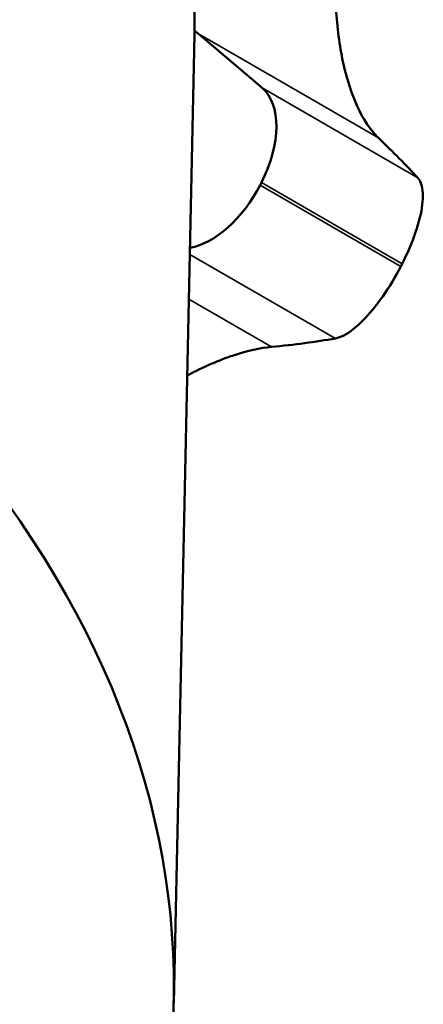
# Model space of a CAD drawing. Header units: millimetres. Extents: x 40 to 2195, y 40 to 1687.
# Tile 8 of 185: x 386 to 402, y 222 to 261. Entities that reach past the tile are written whole.
import ezdxf

# ---------------------------------------------------------------- set-up
doc = ezdxf.new("R2010")
doc.units = ezdxf.units.MM
doc.header["$LTSCALE"] = 8
doc.layers.add('Visible (ISO)', color=7, linetype='Continuous', lineweight=50)
doc.layers.add('Visible Narrow (ISO)', color=7, linetype='Continuous', lineweight=35)

msp = doc.modelspace()

# ---------------------------------------------------------------- linework, layer by layer
at = {"layer": 'Visible (ISO)'}
for p, q in [((392.075, 221.579), (392.895, 259.949)), ((395.569, 257.85), (393.05, 259.986))]:
    msp.add_line(p, q, dxfattribs=at)
for centre, major_axis, ratio, start_param, end_param in [((304.902, 260.576), (88, 0), 0.57735, 6.270842, 9.437121), ((401.291, 272.454), (-7.5, -12.99), 0.57735, 6.155679, 6.178753), ((393.591, 254.858), (1.8, 3.118), 0.57735, 4.802036, 6.178753), ((339.589, 292.698), (64.708, -42.769), 0.085114, 0.343918, 0.418985), ((393.545, 254.768), (1.8, 3.118), 0.57735, 3.594678, 4.797275), ((381.976, 259.352), (12.5, 21.651), 0.57735, 4.797275, 4.802036), ((387.55, 256.134), (12.5, 21.651), 0.57735, 4.797275, 4.802036), ((332.693, 279.228), (72.601, -27.303), 0.224832, 5.848074, 5.923141), ((304.902, 222.2), (87.18, 0), 0.57735, 5.706323, 6.674584)]:
    msp.add_ellipse(centre, major_axis=major_axis, ratio=ratio, start_param=start_param, end_param=end_param, dxfattribs=at)
for points, knots in [([(400.181, 255.869), (400.169, 255.88), (400.158, 255.892), (399.845, 256.207), (399.575, 256.611), (399.121, 257.587), (398.937, 258.159), (398.66, 259.395), (398.558, 260.094), (398.442, 261.636), (398.428, 262.478), (398.491, 264.247), (398.568, 265.177), (398.803, 267.055), (398.961, 268.003), (399.146, 268.923)], [7.643628, 7.643628, 7.643628, 7.643628, 7.654517, 7.654517, 7.944934, 7.944934, 8.235351, 8.235351, 8.518404, 8.518404, 8.801456, 8.801456, 9.084509, 9.084509, 9.367561, 9.367561, 9.367561, 9.367561]), ([(401.119, 250.884), (401.323, 251.285), (401.51, 251.72), (401.786, 252.534), (401.876, 252.915), (401.953, 253.545), (401.942, 253.834), (401.841, 254.144), (401.793, 254.227), (401.735, 254.291)], [-2.2133985, -2.2133985, -2.2133985, -2.2133985, -2.0780554, -2.0780554, -1.9427122, -1.9427122, -1.8013171, -1.8013171, -1.7305692, -1.7305692, -1.7305692, -1.7305692]), ([(398.476, 247.925), (398.576, 247.943), (398.686, 247.982), (399.04, 248.165), (399.307, 248.376), (399.814, 248.887), (400.087, 249.215), (400.61, 249.961), (400.859, 250.378), (401.065, 250.779)], [-0.4828293, -0.4828293, -0.4828293, -0.4828293, -0.4120814, -0.4120814, -0.2706863, -0.2706863, -0.1353432, -0.1353432, 0, 0, 0, 0]), ([(392.606, 246.456), (392.608, 246.457), (392.61, 246.458), (393.261, 246.797), (393.875, 247.063), (394.995, 247.438), (395.502, 247.548), (395.942, 247.588)], [8.8006103, 8.8006103, 8.8006103, 8.8006103, 8.8014561, 8.8014561, 9.0845086, 9.0845086, 9.367561, 9.367561, 9.367561, 9.367561])]:
    msp.add_open_spline(points, degree=3, knots=knots, dxfattribs=at)
at = {"layer": 'Visible Narrow (ISO)'}
for p, q in [((400.181, 255.869), (393.05, 259.986)), ((401.735, 254.291), (395.569, 257.85)), ((395.491, 253.996), (401.065, 250.779)), ((401.119, 250.884), (395.545, 254.102)), ((392.709, 251.254), (398.476, 247.925)), ((395.942, 247.588), (392.671, 249.477))]:
    msp.add_line(p, q, dxfattribs=at)

doc.saveas('drawing.dxf')
